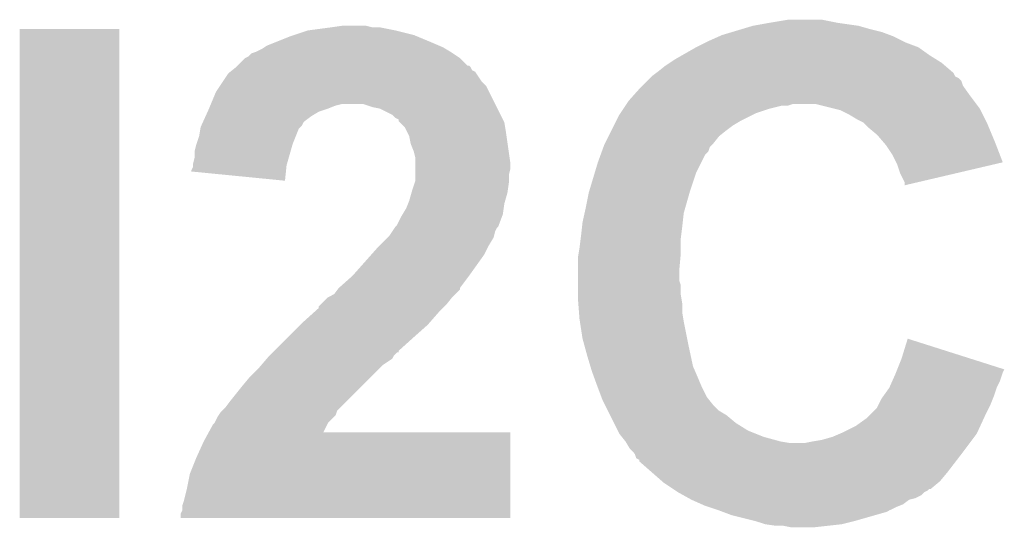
# Model space of a CAD drawing. Extents: x -1.4 to 24.2, y -3.9 to 53.4.
# Tile 23 of 56: x 12.319 to 13.95, y 13.005 to 13.846. Entities that reach past the tile are written whole.
import ezdxf

# ---------------------------------------------------------------- set-up
doc = ezdxf.new("R2010")
doc.units = 0
doc.layers.add('XSENSE_MTI-8_CLICK_V102_GTO', color=11, linetype='CONTINUOUS')

msp = doc.modelspace()

# ---------------------------------------------------------------- linework, layer by layer
at = {"layer": 'XSENSE_MTI-8_CLICK_V102_GTO'}
for points in [[(13.56106, 13.84046), (13.591542, 13.84554), (13.67282, 13.84046), (13.647418, 13.84554)], [(12.319, 13.020062), (12.31902, 13.830278), (12.484078, 13.020062), (12.4841, 13.830278)], [(12.31902, 13.830278), (12.319022, 13.8303), (12.4841, 13.830278), (12.319022, 13.8303)], [(12.796522, 13.82776), (12.83462, 13.83284), (12.9413, 13.82776), (12.915902, 13.83284)], [(12.83462, 13.83284), (12.852402, 13.83538), (12.903202, 13.83284), (12.893038, 13.83538)], [(13.499242, 13.825218), (13.516184, 13.8303), (13.746482, 13.825218), (13.72616, 13.8303)], [(13.516184, 13.8303), (13.53312, 13.83538), (13.72616, 13.8303), (13.708382, 13.83538)], [(13.53312, 13.83538), (13.56106, 13.84046), (13.708382, 13.83538), (13.67282, 13.84046)], [(12.740638, 13.80744), (12.766038, 13.8176), (13.00226, 13.80744), (12.977874, 13.8176)], [(12.766038, 13.8176), (12.773652, 13.820138), (12.977874, 13.8176), (12.971782, 13.820138)], [(12.773652, 13.820138), (12.796522, 13.82776), (12.971782, 13.820138), (12.9413, 13.82776)], [(13.45946, 13.80998), (13.4766, 13.8176), (13.78204, 13.80998), (13.7668, 13.8176)], [(13.4766, 13.8176), (13.48232, 13.820142), (13.7668, 13.8176), (13.760022, 13.820142)], [(13.48232, 13.820142), (13.499242, 13.825218), (13.760022, 13.820142), (13.746482, 13.825218)], [(12.710162, 13.792202), (12.720322, 13.797282), (13.03274, 13.792202), (13.024272, 13.797282)], [(12.720322, 13.797282), (12.724128, 13.79982), (13.024272, 13.797282), (13.02004, 13.79982)], [(12.724128, 13.79982), (12.72794, 13.80236), (13.02004, 13.79982), (13.014114, 13.80236)], [(12.72794, 13.80236), (12.740638, 13.80744), (13.014114, 13.80236), (13.00226, 13.80744)], [(13.416914, 13.78712), (13.439136, 13.799818), (13.82522, 13.78712), (13.807442, 13.799818)], [(13.439136, 13.799818), (13.43914, 13.79982), (13.807442, 13.799818), (13.807438, 13.79982)], [(13.43914, 13.79982), (13.45438, 13.80744), (13.807438, 13.79982), (13.78712, 13.80744)], [(13.45438, 13.80744), (13.45946, 13.80998), (13.78712, 13.80744), (13.78204, 13.80998)], [(12.67968, 13.76934), (12.692378, 13.782038), (13.060686, 13.76934), (13.047982, 13.782038)], [(12.692378, 13.782038), (12.692384, 13.782042), (13.047982, 13.782038), (13.047978, 13.782042)], [(12.692384, 13.782042), (12.69746, 13.784582), (13.047978, 13.782042), (13.044168, 13.784582)], [(12.69746, 13.784582), (12.702544, 13.78966), (13.044168, 13.784582), (13.036552, 13.78966)], [(12.702544, 13.78966), (12.71016, 13.7922), (13.036552, 13.78966), (13.032744, 13.7922)], [(12.71016, 13.7922), (12.710162, 13.792202), (13.032744, 13.7922), (13.03274, 13.792202)], [(13.39596, 13.77442), (13.403578, 13.779498), (13.845542, 13.77442), (13.837418, 13.779498)], [(13.403578, 13.779498), (13.416914, 13.78712), (13.837418, 13.779498), (13.82522, 13.78712)], [(12.670786, 13.761718), (12.677134, 13.766796), (13.068306, 13.761718), (13.065762, 13.766796)], [(12.677134, 13.766796), (12.67714, 13.7668), (13.065762, 13.766796), (13.06576, 13.7668)], [(12.67714, 13.7668), (12.679674, 13.769334), (13.06576, 13.7668), (13.063226, 13.769334)], [(12.679674, 13.769334), (12.67968, 13.76934), (13.063226, 13.769334), (13.060686, 13.76934)], [(13.375642, 13.759182), (13.38834, 13.76934), (13.86332, 13.759182), (13.85147, 13.76934)], [(13.38834, 13.76934), (13.39596, 13.77442), (13.85147, 13.76934), (13.845542, 13.77442)], [(12.655972, 13.743938), (12.664442, 13.756642), (13.083542, 13.743938), (13.07507, 13.756642)], [(12.664442, 13.756642), (12.667608, 13.759176), (13.07507, 13.756642), (13.07338, 13.759176)], [(12.667608, 13.759176), (12.670786, 13.761718), (13.07338, 13.759176), (13.068306, 13.761718)], [(13.357856, 13.743936), (13.362938, 13.749018), (13.87856, 13.743936), (13.87348, 13.749018)], [(13.362938, 13.749018), (13.365478, 13.751558), (13.87348, 13.749018), (13.868406, 13.751558)], [(13.365478, 13.751558), (13.365482, 13.75156), (13.868406, 13.751558), (13.868406, 13.75156)], [(13.365482, 13.75156), (13.372248, 13.756636), (13.868406, 13.75156), (13.865862, 13.756636)], [(13.372248, 13.756636), (13.37564, 13.75918), (13.865862, 13.756636), (13.863322, 13.75918)], [(13.37564, 13.75918), (13.375642, 13.759182), (13.863322, 13.75918), (13.86332, 13.759182)], [(12.644122, 13.726162), (12.65089, 13.736316), (13.09624, 13.726162), (13.091162, 13.736316)], [(12.65089, 13.736316), (12.655972, 13.743938), (13.091162, 13.736316), (13.083542, 13.743938)], [(13.334152, 13.71854), (13.3477, 13.73378), (13.8938, 13.71854), (13.882916, 13.73378)], [(13.3477, 13.73378), (13.350238, 13.736318), (13.882916, 13.73378), (13.881102, 13.736318)], [(13.350238, 13.736318), (13.357856, 13.743936), (13.881102, 13.736318), (13.87856, 13.743936)], [(12.635652, 13.70584), (12.644122, 13.726162), (13.1064, 13.70584), (13.09624, 13.726162)], [(13.327382, 13.710922), (13.334152, 13.71854), (13.899514, 13.710922), (13.8938, 13.71854)], [(12.63142, 13.69568), (12.632478, 13.69822), (12.82192, 13.69568), (12.829542, 13.69822)], [(12.632478, 13.69822), (12.634594, 13.703298), (12.829542, 13.69822), (12.842238, 13.703298)], [(12.634594, 13.703298), (12.635652, 13.70584), (12.842238, 13.703298), (12.852398, 13.70584)], [(12.9032, 13.700762), (12.887956, 13.70584), (13.10894, 13.700762), (13.1064, 13.70584)], [(12.915898, 13.69822), (12.9032, 13.700762), (13.11021, 13.69822), (13.10894, 13.700762)], [(12.936216, 13.688062), (12.915898, 13.69822), (13.11529, 13.688062), (13.11021, 13.69822)], [(13.313834, 13.6906), (13.318914, 13.69822), (13.5382, 13.6906), (13.561062, 13.69822)], [(13.318914, 13.69822), (13.3223, 13.7033), (13.561062, 13.69822), (13.581378, 13.7033)], [(13.3223, 13.7033), (13.323992, 13.705838), (13.591536, 13.7033), (13.599158, 13.705838)], [(13.323992, 13.705838), (13.323994, 13.70584), (13.599158, 13.705838), (13.637258, 13.70584)], [(13.323994, 13.70584), (13.327382, 13.710922), (13.903326, 13.70584), (13.899514, 13.710922)], [(13.667754, 13.698218), (13.637258, 13.70584), (13.90904, 13.698218), (13.903326, 13.70584)], [(13.677898, 13.695682), (13.667754, 13.698218), (13.91031, 13.695682), (13.90904, 13.698218)], [(12.623336, 13.677898), (12.626802, 13.68552), (12.79144, 13.677898), (12.8016, 13.68552)], [(12.626802, 13.68552), (12.630264, 13.69314), (12.8016, 13.68552), (12.814298, 13.69314)], [(12.630264, 13.69314), (12.63142, 13.69568), (12.814298, 13.69314), (12.82192, 13.69568)], [(12.9413, 13.682982), (12.936216, 13.688062), (13.11783, 13.682982), (13.11529, 13.688062)], [(12.946366, 13.680446), (12.9413, 13.682982), (13.119098, 13.680446), (13.11783, 13.682982)], [(13.30706, 13.6779), (13.312142, 13.688062), (13.512802, 13.6779), (13.533124, 13.688062)], [(13.312142, 13.688062), (13.313834, 13.6906), (13.533124, 13.688062), (13.5382, 13.6906)], [(13.69314, 13.68806), (13.677898, 13.695682), (13.91412, 13.68806), (13.91031, 13.695682)], [(13.705842, 13.68044), (13.69314, 13.68806), (13.91793, 13.68044), (13.91412, 13.68806)], [(12.61618, 13.6525), (12.618296, 13.665196), (12.776198, 13.6525), (12.78128, 13.665196)], [(12.618296, 13.665196), (12.618722, 13.667742), (12.78128, 13.665196), (12.783822, 13.667742)], [(12.618722, 13.667742), (12.619874, 13.67028), (12.783822, 13.667742), (12.786358, 13.67028)], [(12.619874, 13.67028), (12.622182, 13.675356), (12.786358, 13.67028), (12.788898, 13.675356)], [(12.622182, 13.675356), (12.623336, 13.677898), (12.788898, 13.675356), (12.79144, 13.677898)], [(12.94638, 13.677906), (12.946366, 13.680446), (13.120368, 13.677906), (13.119098, 13.680446)], [(12.948926, 13.675358), (12.94638, 13.677906), (13.12164, 13.675358), (13.120368, 13.677906)], [(12.956538, 13.66774), (12.948926, 13.675358), (13.12291, 13.66774), (13.12164, 13.675358)], [(12.96035, 13.66012), (12.956538, 13.66774), (13.12418, 13.66012), (13.12291, 13.66774)], [(13.29944, 13.66266), (13.30325, 13.67028), (13.48994, 13.66266), (13.5001, 13.67028)], [(13.30325, 13.67028), (13.30706, 13.6779), (13.5001, 13.67028), (13.512802, 13.6779)], [(13.715996, 13.675362), (13.705842, 13.68044), (13.92047, 13.675362), (13.91793, 13.68044)], [(13.71854, 13.67282), (13.715996, 13.675362), (13.92174, 13.67282), (13.92047, 13.675362)], [(13.723622, 13.667738), (13.71854, 13.67282), (13.923858, 13.667738), (13.92174, 13.67282)], [(13.738858, 13.655042), (13.723622, 13.667738), (13.929148, 13.655042), (13.923858, 13.667738)], [(12.611946, 13.6398), (12.61618, 13.6525), (12.771118, 13.6398), (12.776198, 13.6525)], [(12.964158, 13.652502), (12.96035, 13.66012), (13.12527, 13.652502), (13.12418, 13.66012)], [(12.9667, 13.639802), (12.964158, 13.652502), (13.127084, 13.639802), (13.12527, 13.652502)], [(13.28801, 13.6398), (13.294358, 13.652498), (13.46708, 13.6398), (13.477238, 13.652498)], [(13.294358, 13.652498), (13.29944, 13.66266), (13.477238, 13.652498), (13.48994, 13.66266)], [(13.749748, 13.64234), (13.738858, 13.655042), (13.93444, 13.64234), (13.929148, 13.655042)], [(12.60856, 13.627102), (12.6111, 13.637258), (12.76749, 13.627102), (12.77039, 13.637258)], [(12.6111, 13.637258), (12.611946, 13.6398), (12.77039, 13.637258), (12.771118, 13.6398)], [(12.971778, 13.627102), (12.9667, 13.639802), (13.128898, 13.627102), (13.127084, 13.639802)], [(13.283042, 13.627098), (13.285814, 13.634716), (13.459456, 13.627098), (13.462, 13.634716)], [(13.285814, 13.634716), (13.28674, 13.63726), (13.462, 13.634716), (13.46454, 13.63726)], [(13.28674, 13.63726), (13.28801, 13.6398), (13.46454, 13.63726), (13.46708, 13.6398)], [(13.7541, 13.637262), (13.749748, 13.64234), (13.93639, 13.637262), (13.93444, 13.64234)], [(13.764258, 13.622022), (13.7541, 13.637262), (13.94224, 13.622022), (13.93639, 13.637262)], [(12.60602, 13.606782), (12.60856, 13.616942), (12.761686, 13.606782), (12.764588, 13.616942)], [(12.60856, 13.616942), (12.60856, 13.627102), (12.764588, 13.616942), (12.76749, 13.627102)], [(12.97432, 13.616942), (12.971778, 13.627102), (13.13035, 13.616942), (13.128898, 13.627102)], [(12.97432, 13.606778), (12.97432, 13.616942), (13.1318, 13.606778), (13.13035, 13.616942)], [(13.276578, 13.60932), (13.281194, 13.622016), (13.44803, 13.60932), (13.454378, 13.622016)], [(13.281194, 13.622016), (13.283042, 13.627098), (13.454378, 13.622016), (13.459456, 13.627098)], [(13.770614, 13.609314), (13.764258, 13.622022), (13.947116, 13.609314), (13.94224, 13.622022)], [(12.603482, 13.596624), (12.60602, 13.601704), (12.76019, 13.596624), (12.760704, 13.601704)], [(12.60602, 13.604238), (12.60602, 13.606782), (12.76096, 13.604238), (12.761686, 13.606782)], [(12.60602, 13.601704), (12.60602, 13.604238), (12.760704, 13.601704), (12.76096, 13.604238)], [(12.97432, 13.599158), (12.97432, 13.606778), (13.1318, 13.599158), (13.1318, 13.606778)], [(13.271244, 13.591538), (13.276578, 13.60932), (13.43914, 13.591538), (13.44803, 13.60932)], [(13.77188, 13.60678), (13.770614, 13.609314), (13.936296, 13.60678), (13.947116, 13.609314)], [(13.77696, 13.591542), (13.77188, 13.60678), (13.871232, 13.591542), (13.936296, 13.60678)], [(12.60348, 13.5941), (12.603482, 13.596624), (12.759936, 13.5941), (12.76019, 13.596624)], [(12.758398, 13.578842), (12.60348, 13.5941), (12.758398, 13.578842), (12.759936, 13.5941)], [(12.97432, 13.588998), (12.97432, 13.599158), (13.12926, 13.588998), (13.1318, 13.599158)], [(12.97432, 13.578844), (12.97432, 13.588998), (13.12926, 13.578844), (13.12926, 13.588998)], [(13.2621, 13.56106), (13.271244, 13.591538), (13.42898, 13.56106), (13.43914, 13.591538)], [(13.784578, 13.576304), (13.77696, 13.591542), (13.806168, 13.576304), (13.871232, 13.591542)], [(12.96924, 13.5636), (12.973472, 13.5763), (13.127444, 13.5636), (13.12926, 13.5763)], [(12.973472, 13.5763), (12.97432, 13.578844), (13.12926, 13.5763), (13.12926, 13.578844)], [(13.78458, 13.571248), (13.784578, 13.576304), (13.78458, 13.571248), (13.806168, 13.576304)], [(12.964162, 13.54582), (12.967788, 13.558518), (13.123092, 13.54582), (13.12672, 13.558518)], [(12.967788, 13.558518), (12.96924, 13.5636), (13.12672, 13.558518), (13.127444, 13.5636)], [(13.25626, 13.53312), (13.26134, 13.55852), (13.420996, 13.53312), (13.428254, 13.55852)], [(13.26134, 13.55852), (13.2621, 13.56106), (13.428254, 13.55852), (13.42898, 13.56106)], [(12.95908, 13.533118), (12.962128, 13.540738), (13.12055, 13.533118), (13.12164, 13.540738)], [(12.962128, 13.540738), (12.964162, 13.54582), (13.12164, 13.540738), (13.123092, 13.54582)], [(12.943842, 13.505184), (12.95146, 13.520418), (13.11243, 13.505184), (13.118144, 13.520418)], [(12.95146, 13.520418), (12.952982, 13.522956), (13.118144, 13.520418), (13.119098, 13.522956)], [(12.952982, 13.522956), (12.95908, 13.533118), (13.119098, 13.522956), (13.12055, 13.533118)], [(13.25118, 13.51026), (13.254566, 13.525498), (13.417126, 13.51026), (13.41882, 13.525498)], [(13.254566, 13.525498), (13.25626, 13.53312), (13.41882, 13.525498), (13.420996, 13.53312)], [(12.939604, 13.500096), (12.9413, 13.50264), (13.108938, 13.500096), (13.111476, 13.50264)], [(12.9413, 13.50264), (12.941302, 13.502642), (13.111476, 13.50264), (13.111476, 13.502642)], [(12.941302, 13.502642), (12.943842, 13.505184), (13.111476, 13.502642), (13.11243, 13.505184)], [(13.24864, 13.4874), (13.250332, 13.50264), (13.414374, 13.4874), (13.41628, 13.50264)], [(13.250332, 13.50264), (13.25118, 13.51026), (13.41628, 13.50264), (13.417126, 13.51026)], [(12.928598, 13.484858), (12.93114, 13.4874), (13.10386, 13.484858), (13.104494, 13.4874)], [(12.93114, 13.4874), (12.936218, 13.495018), (13.104494, 13.4874), (13.106398, 13.495018)], [(12.936218, 13.495018), (12.939604, 13.500096), (13.106398, 13.495018), (13.108938, 13.500096)], [(13.248004, 13.482318), (13.24864, 13.4874), (13.41374, 13.482318), (13.414374, 13.4874)], [(12.91082, 13.46708), (12.9159, 13.47216), (13.093698, 13.46708), (13.09624, 13.47216)], [(12.9159, 13.47216), (12.928598, 13.484858), (13.09624, 13.47216), (13.10386, 13.484858)], [(13.2461, 13.46708), (13.248004, 13.482318), (13.41374, 13.46708), (13.41374, 13.482318)], [(12.87018, 13.42136), (12.901788, 13.45692), (13.06322, 13.42136), (13.088618, 13.45692)], [(12.901788, 13.45692), (12.91082, 13.46708), (13.088618, 13.45692), (13.093698, 13.46708)], [(13.24356, 13.451842), (13.244406, 13.45692), (13.413278, 13.451842), (13.41374, 13.45692)], [(13.244406, 13.45692), (13.2461, 13.46708), (13.41374, 13.45692), (13.41374, 13.46708)], [(13.24356, 13.428982), (13.24356, 13.451842), (13.4112, 13.428982), (13.413278, 13.451842)], [(12.84732, 13.40104), (12.87018, 13.42136), (13.047982, 13.40104), (13.06322, 13.42136)], [(13.24356, 13.413738), (13.24356, 13.428982), (13.411202, 13.413738), (13.4112, 13.428982)], [(13.24356, 13.406116), (13.24356, 13.413738), (13.41374, 13.406116), (13.411202, 13.413738)], [(13.24356, 13.390878), (13.24356, 13.406116), (13.41374, 13.390878), (13.41374, 13.406116)], [(12.829544, 13.385802), (12.8397, 13.390884), (13.035282, 13.385802), (13.040364, 13.390884)], [(12.8397, 13.390884), (12.845408, 13.398494), (13.040364, 13.390884), (13.047974, 13.398494)], [(12.845408, 13.398494), (12.847316, 13.401036), (13.047974, 13.398494), (13.04798, 13.401036)], [(12.847316, 13.401036), (12.84732, 13.40104), (13.04798, 13.401036), (13.047982, 13.40104)], [(13.24356, 13.383258), (13.24356, 13.390878), (13.41501, 13.383258), (13.41374, 13.390878)], [(12.814306, 13.370566), (12.81684, 13.3731), (13.022586, 13.370566), (13.02512, 13.3731)], [(12.81684, 13.3731), (12.829538, 13.385798), (13.02512, 13.3731), (13.035278, 13.385798)], [(12.829538, 13.385798), (12.829544, 13.385802), (13.035278, 13.385798), (13.035282, 13.385802)], [(13.244148, 13.375638), (13.24356, 13.383258), (13.41628, 13.375638), (13.41501, 13.383258)], [(13.24532, 13.360398), (13.244148, 13.375638), (13.41628, 13.360398), (13.41628, 13.375638)], [(12.7889, 13.34516), (12.805828, 13.3604), (12.999084, 13.34516), (13.01242, 13.3604)], [(12.805828, 13.3604), (12.8143, 13.368026), (13.01242, 13.3604), (13.020046, 13.368026)], [(12.8143, 13.368026), (12.814306, 13.370566), (13.020046, 13.368026), (13.022586, 13.370566)], [(13.2461, 13.350238), (13.24532, 13.360398), (13.417974, 13.350238), (13.41628, 13.360398)], [(12.763498, 13.31976), (12.783818, 13.34008), (12.97178, 13.31976), (12.99464, 13.34008)], [(12.783818, 13.34008), (12.7889, 13.34516), (12.99464, 13.34008), (12.999084, 13.34516)], [(13.246882, 13.34516), (13.2461, 13.350238), (13.41882, 13.34516), (13.417974, 13.350238)], [(13.25118, 13.31722), (13.246882, 13.34516), (13.424408, 13.31722), (13.41882, 13.34516)], [(12.740632, 13.296894), (12.763498, 13.31976), (12.94638, 13.296894), (12.97178, 13.31976)], [(13.253952, 13.30706), (13.25118, 13.31722), (13.42644, 13.30706), (13.424408, 13.31722)], [(13.2588, 13.28928), (13.253952, 13.30706), (13.430252, 13.28928), (13.42644, 13.30706)], [(13.7795, 13.284198), (13.789682, 13.317214), (13.89363, 13.284198), (13.789682, 13.317214)], [(12.733014, 13.289276), (12.738092, 13.294354), (12.938758, 13.289276), (12.943834, 13.294354)], [(12.738092, 13.294354), (12.738098, 13.29436), (12.943834, 13.294354), (12.946358, 13.29436)], [(12.738098, 13.29436), (12.740632, 13.296894), (12.946358, 13.29436), (12.94638, 13.296894)], [(12.71524, 13.26896), (12.719592, 13.274038), (12.9159, 13.26896), (12.920978, 13.274038)], [(12.719592, 13.274038), (12.7283, 13.2842), (12.920978, 13.274038), (12.936216, 13.2842)], [(12.7283, 13.2842), (12.730478, 13.28674), (12.936216, 13.2842), (12.937488, 13.28674)], [(12.730478, 13.28674), (12.733014, 13.289276), (12.937488, 13.28674), (12.938758, 13.289276)], [(13.264136, 13.271498), (13.2588, 13.28928), (13.434062, 13.271498), (13.430252, 13.28928)], [(13.772378, 13.266398), (13.7795, 13.284198), (13.94967, 13.266398), (13.89363, 13.284198)], [(12.699998, 13.253718), (12.71524, 13.26896), (12.900658, 13.253718), (12.9159, 13.26896)], [(13.26642, 13.26388), (13.264136, 13.271498), (13.437328, 13.26388), (13.434062, 13.271498)], [(13.27658, 13.23594), (13.26642, 13.26388), (13.4493, 13.23594), (13.437328, 13.26388)], [(13.763694, 13.2461), (13.76934, 13.2588), (13.94206, 13.2461), (13.946292, 13.2588)], [(13.76934, 13.2588), (13.770354, 13.261338), (13.946292, 13.2588), (13.94714, 13.261338)], [(13.770354, 13.261338), (13.772378, 13.266398), (13.94714, 13.261338), (13.94967, 13.266398)], [(12.6873, 13.23848), (12.699998, 13.253718), (12.88542, 13.23848), (12.900658, 13.253718)], [(13.75918, 13.23594), (13.763694, 13.2461), (13.93698, 13.23594), (13.94206, 13.2461)], [(12.66698, 13.21308), (12.6873, 13.23848), (12.860022, 13.21308), (12.88542, 13.23848)], [(13.282296, 13.2207), (13.27658, 13.23594), (13.45692, 13.2207), (13.4493, 13.23594)], [(13.748296, 13.2207), (13.759178, 13.235938), (13.9319, 13.2207), (13.93698, 13.235938)], [(13.759178, 13.235938), (13.75918, 13.23594), (13.93698, 13.235938), (13.93698, 13.23594)], [(12.65936, 13.202922), (12.66698, 13.21308), (12.849864, 13.202922), (12.860022, 13.21308)], [(13.2842, 13.21562), (13.282296, 13.2207), (13.460984, 13.21562), (13.45692, 13.2207)], [(13.28801, 13.208), (13.2842, 13.21562), (13.46708, 13.208), (13.460984, 13.21562)], [(13.7414, 13.208), (13.746482, 13.21816), (13.92682, 13.208), (13.930884, 13.21816)], [(13.746482, 13.21816), (13.748296, 13.2207), (13.930884, 13.21816), (13.9319, 13.2207)], [(12.648352, 13.190218), (12.651742, 13.195302), (12.842236, 13.190218), (12.843932, 13.195302)], [(12.651742, 13.195302), (12.654274, 13.197836), (12.843932, 13.195302), (12.84478, 13.197836)], [(12.654274, 13.197836), (12.65936, 13.202922), (12.84478, 13.197836), (12.849864, 13.202922)], [(13.293092, 13.197838), (13.28801, 13.208), (13.477242, 13.197838), (13.46708, 13.208)], [(13.2969, 13.19022), (13.293092, 13.197838), (13.48994, 13.19022), (13.477242, 13.197838)], [(13.721082, 13.185142), (13.728698, 13.19276), (13.915682, 13.185142), (13.9192, 13.19276)], [(13.728698, 13.19276), (13.738862, 13.202924), (13.9192, 13.19276), (13.924282, 13.202924)], [(13.738862, 13.202924), (13.7414, 13.208), (13.924282, 13.202924), (13.92682, 13.208)], [(12.639042, 13.17498), (12.641574, 13.177516), (12.828274, 13.17498), (12.829538, 13.177516)], [(12.641574, 13.177516), (12.641582, 13.177524), (12.829538, 13.177516), (12.829544, 13.177524)], [(12.641582, 13.177524), (12.646662, 13.187682), (12.829544, 13.177524), (12.8397, 13.187682)], [(12.646662, 13.187682), (12.648352, 13.190218), (12.8397, 13.187682), (12.842236, 13.190218)], [(13.30325, 13.17752), (13.2969, 13.19022), (13.505182, 13.17752), (13.48994, 13.19022)], [(13.3096, 13.16482), (13.30325, 13.17752), (13.5255, 13.16482), (13.505182, 13.17752)], [(13.7033, 13.172442), (13.721082, 13.185142), (13.90982, 13.172442), (13.915682, 13.185142)], [(12.6238, 13.14704), (12.6321, 13.162258), (13.131796, 13.14704), (13.1318, 13.162258)], [(12.6321, 13.162258), (12.632112, 13.16228), (13.1318, 13.162258), (12.821956, 13.16228)], [(12.632112, 13.16228), (12.639042, 13.17498), (12.821956, 13.16228), (12.828274, 13.17498)], [(13.312138, 13.159742), (13.3096, 13.16482), (13.538194, 13.159742), (13.5255, 13.16482)], [(13.316206, 13.154658), (13.312138, 13.159742), (13.5509, 13.154658), (13.538194, 13.159742)], [(13.665202, 13.15466), (13.677054, 13.15974), (13.900148, 13.15466), (13.903958, 13.15974)], [(13.677054, 13.15974), (13.68298, 13.16228), (13.903958, 13.15974), (13.90513, 13.16228)], [(13.68298, 13.16228), (13.7033, 13.172442), (13.90513, 13.16228), (13.90982, 13.172442)], [(12.6111, 13.1191), (12.6238, 13.14704), (13.131792, 13.1191), (13.131796, 13.14704)], [(13.3223, 13.14704), (13.316206, 13.154658), (13.57884, 13.14704), (13.5509, 13.154658)], [(13.323824, 13.1445), (13.3223, 13.14704), (13.594082, 13.1445), (13.57884, 13.14704)], [(13.329918, 13.134342), (13.323824, 13.1445), (13.88491, 13.134342), (13.892528, 13.1445)], [(13.619482, 13.1445), (13.63218, 13.14704), (13.892528, 13.1445), (13.894432, 13.14704)], [(13.63218, 13.14704), (13.647422, 13.14958), (13.894432, 13.14704), (13.896338, 13.14958)], [(13.647422, 13.14958), (13.665202, 13.15466), (13.896338, 13.14958), (13.900148, 13.15466)], [(13.335, 13.12926), (13.329918, 13.134342), (13.8811, 13.12926), (13.88491, 13.134342)], [(13.337536, 13.126722), (13.335, 13.12926), (13.879146, 13.126722), (13.8811, 13.12926)], [(12.600942, 13.093702), (12.6111, 13.1191), (13.131788, 13.093702), (13.131792, 13.1191)], [(13.34008, 13.119108), (13.337536, 13.126722), (13.87329, 13.119108), (13.879146, 13.126722)], [(13.345146, 13.116566), (13.34008, 13.119108), (13.871334, 13.116566), (13.87329, 13.119108)], [(13.34516, 13.114028), (13.345146, 13.116566), (13.869382, 13.114028), (13.871334, 13.116566)], [(13.365484, 13.09624), (13.34516, 13.114028), (13.8557, 13.09624), (13.869382, 13.114028)], [(13.3829, 13.080998), (13.365484, 13.09624), (13.842998, 13.080998), (13.8557, 13.09624)], [(12.59586, 13.0683), (12.600942, 13.093702), (13.131784, 13.0683), (13.131788, 13.093702)], [(13.385798, 13.07846), (13.3829, 13.080998), (13.83995, 13.07846), (13.842998, 13.080998)], [(13.40104, 13.0683), (13.385798, 13.07846), (13.827754, 13.0683), (13.83995, 13.07846)], [(12.590778, 13.04798), (12.59586, 13.0683), (13.131782, 13.04798), (13.131784, 13.0683)], [(13.40105, 13.068294), (13.40104, 13.0683), (13.825214, 13.068294), (13.827754, 13.0683)], [(13.404854, 13.065758), (13.40105, 13.068294), (13.822676, 13.065758), (13.825214, 13.068294)], [(13.40866, 13.06322), (13.404854, 13.065758), (13.817602, 13.06322), (13.822676, 13.065758)], [(13.408664, 13.063218), (13.40866, 13.06322), (13.8176, 13.063218), (13.817602, 13.06322)], [(13.417808, 13.058138), (13.408664, 13.063218), (13.812516, 13.058138), (13.8176, 13.063218)], [(12.588242, 13.040362), (12.590778, 13.04798), (13.13178, 13.040362), (13.131782, 13.04798)], [(13.426952, 13.053058), (13.417808, 13.058138), (13.802358, 13.053058), (13.812516, 13.058138)], [(13.43152, 13.05052), (13.426952, 13.053058), (13.792204, 13.05052), (13.802358, 13.053058)], [(13.431526, 13.050518), (13.43152, 13.05052), (13.792196, 13.050518), (13.792204, 13.05052)], [(13.448668, 13.0429), (13.431526, 13.050518), (13.78204, 13.0429), (13.792196, 13.050518)], [(12.585702, 13.027664), (12.58824, 13.032744), (13.131778, 13.027664), (13.131778, 13.032744)], [(12.58824, 13.032744), (12.588242, 13.040362), (13.131778, 13.032744), (13.13178, 13.040362)], [(13.454382, 13.04036), (13.448668, 13.0429), (13.77569, 13.04036), (13.78204, 13.0429)], [(13.462002, 13.03782), (13.454382, 13.04036), (13.76934, 13.03782), (13.77569, 13.04036)], [(13.47724, 13.03274), (13.462002, 13.03782), (13.75918, 13.03274), (13.76934, 13.03782)], [(13.48402, 13.030198), (13.47724, 13.03274), (13.754098, 13.030198), (13.75918, 13.03274)], [(13.497558, 13.025122), (13.48402, 13.030198), (13.73633, 13.025122), (13.754098, 13.030198)], [(12.484078, 13.02004), (12.319, 13.020062), (12.484078, 13.02004), (12.484078, 13.020062)], [(12.5857, 13.020062), (12.585702, 13.027664), (13.131778, 13.020062), (13.131778, 13.027664)], [(13.131778, 13.02004), (12.5857, 13.020062), (13.131778, 13.02004), (13.131778, 13.020062)], [(13.538194, 13.01496), (13.497558, 13.025122), (13.70076, 13.01496), (13.73633, 13.025122)], [(13.5382, 13.014958), (13.538194, 13.01496), (13.70075, 13.014958), (13.70076, 13.01496)], [(13.553438, 13.009882), (13.5382, 13.014958), (13.680446, 13.009882), (13.70075, 13.014958)], [(13.553452, 13.00988), (13.553438, 13.009882), (13.680438, 13.00988), (13.680446, 13.009882)], [(13.57122, 13.00734), (13.553452, 13.00988), (13.657578, 13.00734), (13.680438, 13.00988)], [(13.596618, 13.0048), (13.583918, 13.00734), (13.634718, 13.0048), (13.657578, 13.00734)]]:
    msp.add_solid(points, dxfattribs=at)

doc.saveas('drawing.dxf')
